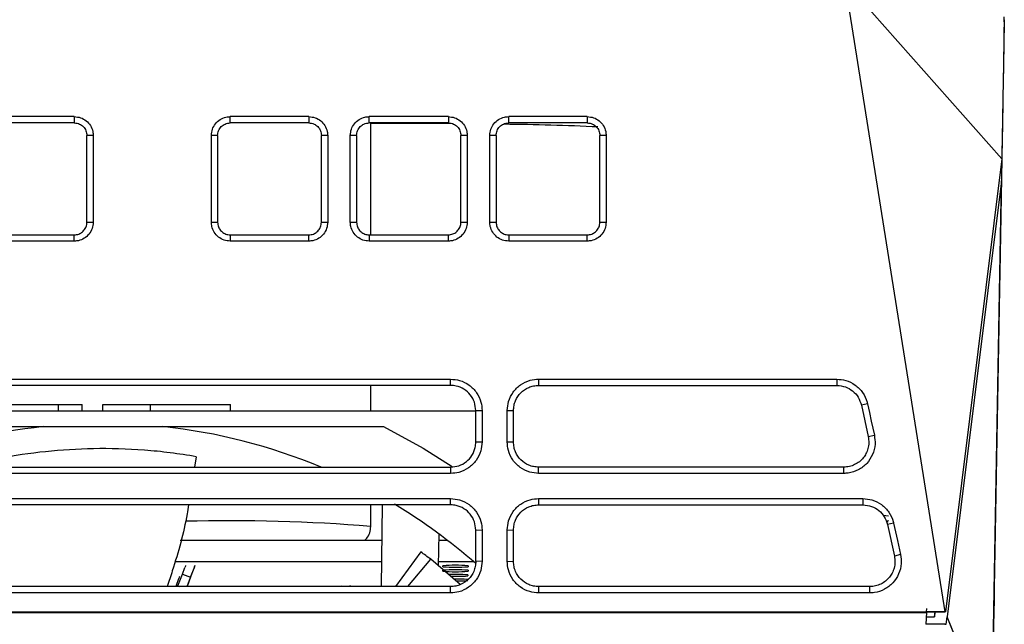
# Model space of a CAD drawing. Extents: x 594 to 1520, y 236 to 1207.
# Tile 10 of 71: x 1048 to 1127, y 329 to 377. Entities that reach past the tile are written whole.
import ezdxf

# ---------------------------------------------------------------- set-up
doc = ezdxf.new("R2010")
doc.units = 0
doc.header["$LTSCALE"] = 5
doc.layers.get('0').update_dxf_attribs({"linetype": 'CONTINUOUS'})

msp = doc.modelspace()

# ---------------------------------------------------------------- linework, layer by layer
at = {"color": 7, "linetype": 'Continuous'}
for p, q in [((1126.413, 366.094), (1113.954, 380.148)), ((1121.913, 330.065), (1113.954, 380.148)), ((1126.605, 377.151), (1126.585, 376.007)), ((1126.605, 377.151), (1126.585, 376.007)), ((1126.603, 376.993), (1126.61, 377.373)), ((1052.635, 368.94), (1046.382, 368.94)), ((1052.635, 369.44), (1052.635, 368.94)), ((1065.035, 368.94), (1065.035, 369.44)), ((1071.288, 368.94), (1065.035, 368.94)), ((1071.288, 369.44), (1071.288, 368.94)), ((1076.088, 368.94), (1076.088, 369.44)), ((1082.385, 368.94), (1076.088, 368.94)), ((1076.219, 360.04), (1076.219, 368.94)), ((1082.385, 369.44), (1082.385, 368.94)), ((1093.435, 369.44), (1087.185, 369.44)), ((1087.185, 368.94), (1087.185, 369.44)), ((1093.435, 368.94), (1087.185, 368.94)), ((1093.435, 369.44), (1093.435, 368.94)), ((1054.135, 367.949), (1053.635, 367.94)), ((1053.635, 361.04), (1053.635, 367.94)), ((1063.535, 361.049), (1063.535, 367.949)), ((1064.035, 367.94), (1063.535, 367.949)), ((1064.035, 367.94), (1064.035, 361.04)), ((1072.788, 367.949), (1072.288, 367.94)), ((1072.288, 361.04), (1072.288, 367.94)), ((1074.588, 361.049), (1074.588, 367.949)), ((1075.088, 367.94), (1074.588, 367.949)), ((1075.088, 367.94), (1075.088, 361.04)), ((1083.885, 367.949), (1083.385, 367.94)), ((1083.385, 361.04), (1083.385, 367.94)), ((1085.685, 361.049), (1085.685, 367.949)), ((1086.185, 367.94), (1085.685, 367.949)), ((1086.185, 367.94), (1086.185, 361.04)), ((1094.935, 367.949), (1094.435, 367.94)), ((1094.435, 361.04), (1094.435, 367.94)), ((1126.413, 366.094), (1121.929, 330.065)), ((1126.412, 366.087), (1126.28, 358.519)), ((1126.398, 365.272), (1126.311, 365.272)), ((1126.398, 365.272), (1126.381, 364.342)), ((1126.398, 365.272), (1126.381, 364.342)), ((1126.382, 364.342), (1122.065, 329.654)), ((1126.382, 364.342), (1122.065, 329.654)), ((1125.623, 320.841), (1126.382, 364.342)), ((1125.623, 320.841), (1126.382, 364.342)), ((1053.635, 361.04), (1054.135, 361.049)), ((1063.535, 361.049), (1064.035, 361.04)), ((1072.288, 361.04), (1072.788, 361.049)), ((1074.588, 361.049), (1075.088, 361.04)), ((1083.385, 361.04), (1083.885, 361.049)), ((1085.685, 361.049), (1086.185, 361.04)), ((1094.435, 361.04), (1094.935, 361.049)), ((1046.382, 360.04), (1052.635, 360.04)), ((1052.635, 359.54), (1052.635, 360.04)), ((1065.035, 360.04), (1071.288, 360.04)), ((1065.035, 360.04), (1065.035, 359.54)), ((1071.288, 359.54), (1071.288, 360.04)), ((1076.088, 360.04), (1082.385, 360.04)), ((1076.088, 360.04), (1076.088, 359.54)), ((1082.385, 359.54), (1082.385, 360.04)), ((1087.185, 360.04), (1087.185, 359.54)), ((1087.185, 360.04), (1093.435, 360.04)), ((1093.435, 359.54), (1087.185, 359.54)), ((1093.435, 359.54), (1093.435, 360.04)), ((1126.231, 355.738), (1125.816, 331.941)), ((1039.57, 348.564), (1082.57, 348.564)), ((1082.57, 348.065), (1082.57, 348.564)), ((1089.57, 348.564), (1113.286, 348.564)), ((1089.57, 348.564), (1089.57, 348.065)), ((1113.286, 348.564), (1113.286, 348.065)), ((1082.57, 348.065), (1039.57, 348.065)), ((1076.219, 346.04), (1076.219, 348.065)), ((1089.57, 348.065), (1113.286, 348.065)), ((1047.568, 346.54), (1051.378, 346.54)), ((1051.378, 346.04), (1051.378, 346.54)), ((1051.378, 346.54), (1053.254, 346.54)), ((1053.254, 346.04), (1053.254, 346.54)), ((1054.895, 346.04), (1054.895, 346.54)), ((1054.895, 346.54), (1058.705, 346.54)), ((1058.705, 346.04), (1058.705, 346.54)), ((1058.705, 346.54), (1065.055, 346.54)), ((1065.055, 346.04), (1065.055, 346.54)), ((1115.726, 346.608), (1115.24, 346.493)), ((1115.24, 346.493), (1115.787, 343.994)), ((1037.57, 346.04), (1084.57, 346.04)), ((1084.57, 346.065), (1085.07, 346.074)), ((1087.07, 343.575), (1087.07, 346.074)), ((1087.07, 346.074), (1087.57, 346.065)), ((1087.57, 343.566), (1087.57, 346.065)), ((1037.57, 344.79), (1077.225, 344.79)), ((1115.787, 343.994), (1116.274, 344.109)), ((1084.57, 343.566), (1085.07, 343.575)), ((1087.07, 343.575), (1087.57, 343.566)), ((1062.335, 342.396), (1062.201, 341.566)), ((1039.57, 341.566), (1082.57, 341.566)), ((1082.57, 341.566), (1082.57, 341.066)), ((1089.57, 341.066), (1089.57, 341.566)), ((1113.833, 341.566), (1089.57, 341.566)), ((1113.833, 341.066), (1113.833, 341.566)), ((1082.57, 341.066), (1039.57, 341.066)), ((1082.57, 338.566), (1039.57, 338.566)), ((1076.219, 336.845), (1076.219, 338.566)), ((1077.068, 332.067), (1077.148, 338.566)), ((1082.57, 338.566), (1082.57, 339.066)), ((1089.57, 339.066), (1115.367, 339.066)), ((1089.57, 339.066), (1089.57, 338.566)), ((1089.57, 338.566), (1115.367, 338.566)), ((1115.367, 339.066), (1115.367, 338.566)), ((1117.395, 337.666), (1116.975, 337.723)), ((1117.395, 337.665), (1116.976, 337.723)), ((1117.395, 337.664), (1116.977, 337.721)), ((1117.395, 337.663), (1116.978, 337.72)), ((1117.395, 337.661), (1116.98, 337.718)), ((1117.395, 337.656), (1116.985, 337.712)), ((1117.334, 337.341), (1117.306, 337.186)), ((1117.807, 337.11), (1117.32, 336.994)), ((1117.32, 336.994), (1117.868, 334.495)), ((1081.62, 336.264), (1081.589, 333.721)), ((1084.57, 336.566), (1085.07, 336.575)), ((1084.57, 334.067), (1084.57, 336.566)), ((1087.07, 334.076), (1087.07, 336.575)), ((1087.07, 336.575), (1087.57, 336.566)), ((1087.57, 334.067), (1087.57, 336.566)), ((1061.065, 335.769), (1077.114, 335.769)), ((1081.614, 335.769), (1082.279, 335.769)), ((1080.197, 334.828), (1078.191, 332.067)), ((1118.354, 334.611), (1117.868, 334.495)), ((1060.623, 334.07), (1077.093, 334.07)), ((1079.173, 332.067), (1080.98, 334.245)), ((1083.335, 332.221), (1080.98, 334.245)), ((1081.593, 334.07), (1084.366, 334.07)), ((1081.952, 333.645), (1081.952, 333.73)), ((1081.952, 333.73), (1081.952, 333.73)), ((1083.952, 333.73), (1083.952, 333.645)), ((1083.952, 333.73), (1083.952, 333.73)), ((1085.07, 334.076), (1084.57, 334.067)), ((1087.07, 334.076), (1087.57, 334.067)), ((1060.879, 332.117), (1061.232, 333.058)), ((1061.232, 333.058), (1061.429, 333.58)), ((1061.232, 333.058), (1061.887, 332.811)), ((1061.887, 332.811), (1062.161, 333.538)), ((1061.887, 332.792), (1062.161, 333.519)), ((1062.161, 333.519), (1062.161, 333.538)), ((1081.952, 333.28), (1081.952, 333.365)), ((1081.952, 333.365), (1081.952, 333.365)), ((1083.932, 333.001), (1083.932, 333)), ((1083.932, 333), (1083.932, 332.916)), ((1083.952, 333.365), (1083.952, 333.28)), ((1083.952, 333.365), (1083.952, 333.365)), ((1060.711, 332.067), (1060.754, 332.182)), ((1060.754, 332.182), (1060.951, 332.704)), ((1060.754, 332.182), (1060.885, 332.133)), ((1061.011, 332.067), (1060.879, 332.117)), ((1060.879, 332.117), (1060.879, 332.11)), ((1060.879, 332.11), (1060.994, 332.067)), ((1061.887, 332.811), (1061.608, 332.067)), ((1061.611, 332.067), (1061.887, 332.792)), ((1073.857, 332.067), (1073.843, 332.124)), ((1083.932, 332.636), (1083.932, 332.635)), ((1082.57, 332.067), (1039.57, 332.067)), ((1082.57, 331.567), (1039.57, 331.567)), ((1082.57, 331.567), (1082.57, 332.067)), ((1089.57, 332.067), (1089.57, 331.567)), ((1115.914, 332.067), (1089.57, 332.067)), ((1115.914, 331.567), (1089.57, 331.567)), ((1115.914, 331.567), (1115.914, 332.067)), ((1000.227, 330.065), (1121.913, 330.065)), ((1001.717, 330.063), (1120.423, 330.063)), ((1001.72, 330.009), (1120.42, 330.009)), ((1001.72, 330.009), (1120.42, 330.009)), ((1120.42, 330.009), (1120.37, 329.067)), ((1120.42, 330.009), (1120.37, 329.067)), ((1120.423, 330.067), (1120.42, 330.009)), ((1120.423, 330.067), (1120.42, 330.009)), ((1120.423, 330.067), (1120.436, 330.323)), ((1120.423, 330.067), (1120.436, 330.323)), ((1121.929, 330.065), (1120.423, 330.065)), ((1121.065, 329.654), (1121.116, 330.065)), ((1121.085, 330.065), (1121.065, 329.654)), ((1121.065, 329.654), (1121.116, 330.065)), ((1121.085, 330.065), (1121.065, 329.654)), ((1121.929, 330.065), (1121.913, 330.065)), ((1125.787, 330.279), (1125.346, 305.008)), ((1121.873, 329.067), (1120.37, 329.067)), ((1121.873, 329.067), (1120.37, 329.067)), ((1120.401, 329.654), (1121.065, 329.654)), ((1121.873, 329.067), (1121.991, 329.067)), ((1121.873, 329.067), (1121.991, 329.067)), ((1121.991, 329.067), (1122.065, 329.654)), ((1121.991, 329.067), (1122.065, 329.654)), ((1125.623, 320.841), (1122.065, 329.654))]:
    msp.add_line(p, q, dxfattribs=at)
at = {"color": 8, "linetype": 'Continuous'}
msp.add_line((1125.623, 320.841), (1122.24, 329.221), dxfattribs=at)
at = {"color": 7, "linetype": 'Continuous', "flags": 128}
for points in [[(1052.635, 369.44), (1051.234, 369.44), (1048.808, 369.44), (1046.382, 369.44)], [(1071.288, 369.44), (1069.887, 369.44), (1067.461, 369.44), (1065.035, 369.44)], [(1082.385, 369.44), (1080.984, 369.44), (1078.536, 369.44), (1076.088, 369.44)], [(1054.135, 367.949), (1054.135, 366.534), (1054.135, 363.792), (1054.135, 361.049)], [(1072.788, 367.949), (1072.788, 366.534), (1072.788, 363.792), (1072.788, 361.049)], [(1083.885, 367.949), (1083.885, 366.534), (1083.885, 363.792), (1083.885, 361.049)], [(1094.935, 367.949), (1094.935, 366.534), (1094.935, 363.792), (1094.935, 361.049)], [(1052.635, 359.54), (1051.208, 359.54), (1048.795, 359.54), (1046.382, 359.54)], [(1071.288, 359.54), (1069.861, 359.54), (1067.448, 359.54), (1065.035, 359.54)], [(1082.385, 359.54), (1080.958, 359.54), (1078.523, 359.54), (1076.088, 359.54)], [(1115.726, 346.608), (1115.877, 345.919), (1116.028, 345.23), (1116.274, 344.109)], [(1084.57, 343.566), (1084.57, 344.273), (1084.57, 344.98), (1084.57, 346.065)], [(1085.07, 346.074), (1085.07, 345.36), (1085.07, 344.645), (1085.07, 343.575)], [(1077.225, 344.79), (1080.377, 343.075), (1082.683, 341.625)], [(1113.833, 341.066), (1112.406, 341.066), (1106.696, 341.066), (1100.986, 341.066), (1089.57, 341.066)], [(1039.57, 339.066), (1040.971, 339.066), (1046.577, 339.066), (1052.182, 339.066), (1057.787, 339.066), (1063.393, 339.066), (1068.998, 339.066), (1074.603, 339.066), (1082.57, 339.066)], [(1117.807, 337.11), (1117.958, 336.42), (1118.109, 335.731), (1118.354, 334.611)], [(1085.07, 336.575), (1085.07, 335.868), (1085.07, 335.161), (1085.07, 334.076)], [(1061.482, 333.752), (1061.465, 333.688), (1061.429, 333.58)], [(1062.161, 333.538), (1062.198, 333.646), (1062.224, 333.752)], [(1062.224, 333.733), (1062.198, 333.627), (1062.161, 333.519)], [(1061.004, 332.876), (1060.987, 332.812), (1060.951, 332.704)], [(1074.606, 332.067), (1074.602, 332.079), (1074.585, 332.143)]]:
    msp.add_lwpolyline(points, dxfattribs=at)
at = {"color": 8, "linetype": 'Continuous', "flags": 128}
msp.add_lwpolyline([(1082.762, 368.877), (1081.846, 368.883), (1079.738, 368.892), (1077.599, 368.895), (1076.219, 368.893)], dxfattribs=at)
at = {"color": 8, "linetype": 'Continuous'}
for centre, radius, start, end in [((1085.129, 180.041), 188.8, 87.22141, 89.49223), ((1065.091, 202.638), 134.668, 85.26028, 91.54072)]:
    msp.add_arc(centre, radius, start, end, dxfattribs=at)
at = {"color": 7, "linetype": 'Continuous'}
for centre, radius, start, end in [((1054.922, 300.04), 45, 96.04231, 111.38189), ((1054.922, 300.04), 45, 67.33745, 83.95769), ((1054.922, 300.04), 45, 48.78332, 58.99341), ((1054.922, 300.04), 43, 52.699, 54), ((1082.952, 316.643), 17.116, 86.65042, 93.34958), ((1081.953, 333.73), 0.00079, 182.62673, 200.33726), ((1083.951, 333.73), 0.000624, 336.82676, 359.3508), ((1082.952, 350.73), 17.114, 266.65025, 273.34975), ((1082.952, 316.281), 17.114, 86.64998, 93.35002), ((1081.953, 333.365), 0.000808, 183.44451, 200.23964), ((1082.952, 350.363), 17.112, 266.64981, 273.35019), ((1082.927, 314.684), 18.344, 86.85874, 91.66091), ((1083.009, 347.613), 14.726, 268.21103, 273.59179), ((1083.931, 333.001), 0.000586, 336.5467, 359.76915), ((1083.951, 333.365), 0.000629, 336.89062, 358.54147), ((1083.061, 317.643), 15.018, 86.67557, 90.90607), ((1083.202, 342.825), 10.3, 268.76237, 274.06544), ((1083.931, 332.636), 0.000682, 338.23936, 358.79666)]:
    msp.add_arc(centre, radius, start, end, dxfattribs=at)
for points, knots in [([(1126.603, 376.993), (1126.586, 376.041), (1126.553, 374.12), (1126.489, 370.482), (1126.438, 367.547), (1126.413, 366.094)], [0, 0, 0, 0, 0.331428, 0.668952, 1, 1, 1, 1]), ([(1126.585, 376.007), (1126.568, 375.066), (1126.536, 373.179), (1126.473, 369.599), (1126.423, 366.716), (1126.398, 365.272)], [0, 0, 0, 0, 0.332023, 0.665564, 1, 1, 1, 1]), ([(1126.585, 376.007), (1126.568, 375.066), (1126.536, 373.179), (1126.473, 369.599), (1126.423, 366.716), (1126.398, 365.272)], [0, 0, 0, 0, 0.332023, 0.665564, 1, 1, 1, 1]), ([(1052.635, 369.44), (1052.805, 369.423), (1053.144, 369.39), (1053.596, 369.13), (1053.934, 368.748), (1054.11, 368.33), (1054.128, 368.056), (1054.135, 367.949)], [0, 0, 0, 0, 0.216776, 0.433418, 0.648778, 0.86313, 1, 1, 1, 1]), ([(1052.635, 368.94), (1052.709, 368.935), (1052.852, 368.926), (1053.101, 368.839), (1053.367, 368.654), (1053.591, 368.33), (1053.62, 368.069), (1053.635, 367.94)], [0, 0, 0, 0, 0.142286, 0.273452, 0.501473, 0.754131, 1, 1, 1, 1]), ([(1063.535, 367.949), (1063.551, 368.116), (1063.584, 368.449), (1063.84, 368.894), (1064.217, 369.231), (1064.64, 369.413), (1064.921, 369.432), (1065.035, 369.44)], [0, 0, 0, 0, 0.212735, 0.425595, 0.63941, 0.854037, 1, 1, 1, 1]), ([(1064.035, 367.94), (1064.05, 368.069), (1064.079, 368.33), (1064.303, 368.655), (1064.57, 368.84), (1064.819, 368.926), (1064.961, 368.935), (1065.035, 368.94)], [0, 0, 0, 0, 0.246099, 0.498194, 0.728023, 0.858866, 1, 1, 1, 1]), ([(1071.288, 369.44), (1071.458, 369.423), (1071.797, 369.39), (1072.249, 369.13), (1072.587, 368.748), (1072.763, 368.33), (1072.781, 368.056), (1072.788, 367.949)], [0, 0, 0, 0, 0.216781, 0.433422, 0.648776, 0.863136, 1, 1, 1, 1]), ([(1071.288, 368.94), (1071.362, 368.935), (1071.505, 368.926), (1071.754, 368.839), (1072.021, 368.654), (1072.244, 368.33), (1072.273, 368.069), (1072.288, 367.94)], [0, 0, 0, 0, 0.14228, 0.273444, 0.501473, 0.754308, 1, 1, 1, 1]), ([(1074.588, 367.949), (1074.604, 368.116), (1074.637, 368.449), (1074.893, 368.894), (1075.27, 369.231), (1075.693, 369.413), (1075.974, 369.432), (1076.088, 369.44)], [0, 0, 0, 0, 0.212763, 0.425647, 0.639412, 0.85405, 1, 1, 1, 1]), ([(1075.088, 367.94), (1075.103, 368.069), (1075.132, 368.33), (1075.356, 368.655), (1075.623, 368.84), (1075.873, 368.926), (1076.014, 368.935), (1076.088, 368.94)], [0, 0, 0, 0, 0.246616, 0.498193, 0.728412, 0.859157, 1, 1, 1, 1]), ([(1082.385, 369.44), (1082.555, 369.423), (1082.894, 369.39), (1083.345, 369.13), (1083.684, 368.748), (1083.86, 368.33), (1083.878, 368.056), (1083.885, 367.949)], [0, 0, 0, 0, 0.216775, 0.433402, 0.64877, 0.863146, 1, 1, 1, 1]), ([(1082.385, 368.94), (1082.459, 368.935), (1082.602, 368.926), (1082.851, 368.839), (1083.117, 368.655), (1083.341, 368.33), (1083.37, 368.069), (1083.385, 367.94)], [0, 0, 0, 0, 0.141935, 0.272985, 0.501472, 0.754261, 1, 1, 1, 1]), ([(1085.685, 367.949), (1085.701, 368.116), (1085.734, 368.449), (1085.99, 368.894), (1086.367, 369.231), (1086.789, 369.413), (1087.071, 369.432), (1087.185, 369.44)], [0, 0, 0, 0, 0.212721, 0.425588, 0.639444, 0.853993, 1, 1, 1, 1]), ([(1086.185, 367.94), (1086.2, 368.069), (1086.229, 368.33), (1086.452, 368.654), (1086.718, 368.839), (1086.967, 368.926), (1087.11, 368.935), (1087.185, 368.94)], [0, 0, 0, 0, 0.24577, 0.498183, 0.725704, 0.857124, 1, 1, 1, 1]), ([(1093.435, 369.44), (1093.605, 369.423), (1093.944, 369.39), (1094.395, 369.13), (1094.734, 368.748), (1094.91, 368.33), (1094.928, 368.056), (1094.935, 367.949)], [0, 0, 0, 0, 0.216689, 0.433271, 0.648751, 0.863029, 1, 1, 1, 1]), ([(1093.435, 368.94), (1093.509, 368.935), (1093.651, 368.926), (1093.901, 368.839), (1094.167, 368.655), (1094.391, 368.331), (1094.42, 368.069), (1094.435, 367.94)], [0, 0, 0, 0, 0.141558, 0.272483, 0.501469, 0.753068, 1, 1, 1, 1]), ([(1054.135, 361.049), (1054.118, 360.878), (1054.085, 360.537), (1053.823, 360.083), (1053.439, 359.742), (1053.018, 359.565), (1052.742, 359.547), (1052.635, 359.54)], [0, 0, 0, 0, 0.21678, 0.433469, 0.648932, 0.86318, 1, 1, 1, 1]), ([(1052.635, 360.04), (1052.758, 360.053), (1052.994, 360.078), (1053.297, 360.266), (1053.515, 360.527), (1053.621, 360.802), (1053.631, 360.977), (1053.635, 361.04)], [0, 0, 0, 0, 0.234695, 0.449399, 0.664103, 0.878809, 1, 1, 1, 1]), ([(1065.035, 359.54), (1064.868, 359.557), (1064.532, 359.59), (1064.085, 359.847), (1063.745, 360.226), (1063.562, 360.651), (1063.543, 360.934), (1063.535, 361.049)], [0, 0, 0, 0, 0.212573, 0.425303, 0.639113, 0.853663, 1, 1, 1, 1]), ([(1064.035, 361.04), (1064.048, 360.918), (1064.073, 360.684), (1064.259, 360.381), (1064.519, 360.162), (1064.794, 360.054), (1064.971, 360.044), (1065.035, 360.04)], [0, 0, 0, 0, 0.232533, 0.447306, 0.662035, 0.876728, 1, 1, 1, 1]), ([(1072.788, 361.049), (1072.771, 360.878), (1072.738, 360.537), (1072.476, 360.083), (1072.092, 359.742), (1071.671, 359.565), (1071.395, 359.547), (1071.288, 359.54)], [0, 0, 0, 0, 0.216742, 0.433404, 0.648917, 0.863151, 1, 1, 1, 1]), ([(1071.288, 360.04), (1071.411, 360.053), (1071.647, 360.078), (1071.95, 360.266), (1072.168, 360.527), (1072.274, 360.802), (1072.284, 360.977), (1072.288, 361.04)], [0, 0, 0, 0, 0.2346955, 0.4494022, 0.6641023, 0.8788091, 1, 1, 1, 1]), ([(1076.088, 359.54), (1075.921, 359.557), (1075.585, 359.59), (1075.138, 359.847), (1074.798, 360.226), (1074.615, 360.651), (1074.596, 360.934), (1074.588, 361.049)], [0, 0, 0, 0, 0.212571, 0.425313, 0.639114, 0.853643, 1, 1, 1, 1]), ([(1075.088, 361.04), (1075.101, 360.918), (1075.126, 360.684), (1075.312, 360.381), (1075.572, 360.162), (1075.847, 360.054), (1076.024, 360.044), (1076.088, 360.04)], [0, 0, 0, 0, 0.2325328, 0.4473064, 0.6620348, 0.8767258, 1, 1, 1, 1]), ([(1083.885, 361.049), (1083.868, 360.878), (1083.835, 360.537), (1083.573, 360.083), (1083.189, 359.742), (1082.768, 359.565), (1082.492, 359.547), (1082.385, 359.54)], [0, 0, 0, 0, 0.216783, 0.43347, 0.648935, 0.863183, 1, 1, 1, 1]), ([(1082.385, 360.04), (1082.509, 360.053), (1082.745, 360.079), (1083.048, 360.268), (1083.266, 360.529), (1083.372, 360.803), (1083.381, 360.977), (1083.385, 361.04)], [0, 0, 0, 0, 0.236007, 0.450716, 0.66542, 0.880131, 1, 1, 1, 1]), ([(1087.185, 359.54), (1087.017, 359.557), (1086.682, 359.59), (1086.235, 359.847), (1085.895, 360.226), (1085.712, 360.651), (1085.693, 360.934), (1085.685, 361.049)], [0, 0, 0, 0, 0.212614, 0.425362, 0.639173, 0.853683, 1, 1, 1, 1]), ([(1086.185, 361.04), (1086.198, 360.917), (1086.223, 360.682), (1086.411, 360.378), (1086.672, 360.16), (1086.947, 360.054), (1087.122, 360.044), (1087.185, 360.04)], [0, 0, 0, 0, 0.234608, 0.449385, 0.664119, 0.878815, 1, 1, 1, 1]), ([(1094.935, 361.049), (1094.918, 360.878), (1094.885, 360.537), (1094.623, 360.083), (1094.239, 359.742), (1093.818, 359.565), (1093.542, 359.547), (1093.435, 359.54)], [0, 0, 0, 0, 0.216801, 0.433486, 0.648892, 0.863241, 1, 1, 1, 1]), ([(1093.435, 360.04), (1093.557, 360.053), (1093.792, 360.078), (1094.095, 360.265), (1094.314, 360.525), (1094.421, 360.8), (1094.431, 360.976), (1094.435, 361.04)], [0, 0, 0, 0, 0.233592, 0.448299, 0.662994, 0.8777, 1, 1, 1, 1]), ([(1126.28, 358.519), (1126.27, 357.938), (1126.252, 356.943), (1126.237, 356.092), (1126.231, 355.738)], [0, 0, 0, 0, 0.583155, 1, 1, 1, 1]), ([(1082.57, 348.564), (1082.811, 348.544), (1083.334, 348.5), (1084.068, 348.125), (1084.664, 347.517), (1085.013, 346.795), (1085.052, 346.294), (1085.07, 346.074)], [0, 0, 0, 0, 0.184926, 0.400743, 0.615953, 0.830635, 1, 1, 1, 1]), ([(1087.07, 346.074), (1087.09, 346.313), (1087.134, 346.831), (1087.507, 347.559), (1088.11, 348.152), (1088.835, 348.506), (1089.343, 348.546), (1089.57, 348.564)], [0, 0, 0, 0, 0.183446, 0.396953, 0.611098, 0.825746, 1, 1, 1, 1]), ([(1113.286, 348.564), (1113.525, 348.544), (1114.046, 348.501), (1114.778, 348.129), (1115.377, 347.523), (1115.641, 346.965), (1115.716, 346.651), (1115.726, 346.608)], [0, 0, 0, 0, 0.212437, 0.462788, 0.712248, 0.960746, 1, 1, 1, 1]), ([(1084.57, 346.065), (1084.548, 346.289), (1084.503, 346.739), (1084.159, 347.339), (1083.651, 347.791), (1083.089, 348.03), (1082.717, 348.055), (1082.57, 348.065)], [0, 0, 0, 0, 0.214761, 0.429511, 0.644219, 0.858892, 1, 1, 1, 1]), ([(1087.57, 346.065), (1087.578, 346.201), (1087.594, 346.471), (1087.756, 346.971), (1088.12, 347.514), (1088.663, 347.878), (1089.164, 348.04), (1089.434, 348.056), (1089.57, 348.065)], [0, 0, 0, 0, 0.1308185, 0.2578478, 0.4994403, 0.742539, 0.8696132, 1, 1, 1, 1]), ([(1113.286, 348.065), (1113.52, 348.041), (1113.973, 347.995), (1114.566, 347.644), (1115.029, 347.142), (1115.169, 346.71), (1115.24, 346.493)], [0, 0, 0, 0, 0.2590492, 0.5004151, 0.7485773, 1, 1, 1, 1]), ([(1116.274, 344.109), (1116.305, 343.869), (1116.374, 343.348), (1116.165, 342.55), (1115.698, 341.831), (1115.017, 341.312), (1114.356, 341.089), (1113.955, 341.071), (1113.833, 341.066)], [0, 0, 0, 0, 0.161997, 0.351711, 0.54101, 0.729852, 0.918367, 1, 1, 1, 1]), ([(1115.787, 343.994), (1115.811, 343.83), (1115.857, 343.512), (1115.782, 343.05), (1115.626, 342.646), (1115.393, 342.29), (1115.088, 341.987), (1114.711, 341.751), (1114.285, 341.595), (1113.984, 341.575), (1113.833, 341.566)], [0, 0, 0, 0, 0.138678, 0.26836, 0.389037, 0.500703, 0.623519, 0.747674, 0.873167, 1, 1, 1, 1]), ([(1062.335, 342.396), (1061.643, 342.507), (1060.261, 342.728), (1057.478, 343.001), (1054.172, 343.095), (1050.341, 342.844), (1046.914, 342.354), (1044.799, 341.804), (1043.885, 341.566)], [0, 0, 0, 0, 0.10434, 0.208574, 0.423281, 0.632068, 0.840911, 1, 1, 1, 1]), ([(1085.07, 343.575), (1085.049, 343.331), (1085.005, 342.806), (1084.627, 342.068), (1084.016, 341.472), (1083.292, 341.122), (1082.79, 341.083), (1082.57, 341.066)], [0, 0, 0, 0, 0.185657, 0.401554, 0.616823, 0.831479, 1, 1, 1, 1]), ([(1082.57, 341.566), (1082.795, 341.588), (1083.244, 341.632), (1083.844, 341.977), (1084.296, 342.484), (1084.536, 343.046), (1084.56, 343.418), (1084.57, 343.566)], [0, 0, 0, 0, 0.214656, 0.429311, 0.643971, 0.858652, 1, 1, 1, 1]), ([(1089.57, 341.066), (1089.329, 341.086), (1088.808, 341.131), (1088.077, 341.506), (1087.482, 342.112), (1087.128, 342.839), (1087.088, 343.347), (1087.07, 343.575)], [0, 0, 0, 0, 0.184231, 0.397656, 0.611756, 0.826392, 1, 1, 1, 1]), ([(1089.57, 341.566), (1089.434, 341.574), (1089.167, 341.589), (1088.666, 341.751), (1088.122, 342.114), (1087.757, 342.658), (1087.594, 343.159), (1087.578, 343.429), (1087.57, 343.566)], [0, 0, 0, 0, 0.1295967, 0.2562136, 0.4993904, 0.7419169, 0.869153, 1, 1, 1, 1]), ([(1061.72, 338.566), (1061.682, 338.325), (1061.407, 336.546), (1060.785, 334.381), (1060.155, 332.486), (1060.015, 332.067)], [0, 0, 0, 0, 0.108861, 0.803012, 1, 1, 1, 1]), ([(1082.57, 339.066), (1082.811, 339.046), (1083.334, 339.001), (1084.068, 338.626), (1084.664, 338.018), (1085.013, 337.297), (1085.052, 336.796), (1085.07, 336.575)], [0, 0, 0, 0, 0.184927, 0.400754, 0.615969, 0.830619, 1, 1, 1, 1]), ([(1084.57, 336.566), (1084.548, 336.791), (1084.503, 337.241), (1084.159, 337.84), (1083.651, 338.292), (1083.089, 338.532), (1082.717, 338.556), (1082.57, 338.566)], [0, 0, 0, 0, 0.214761, 0.429511, 0.64422, 0.858892, 1, 1, 1, 1]), ([(1087.07, 336.575), (1087.09, 336.816), (1087.135, 337.335), (1087.509, 338.064), (1088.114, 338.656), (1088.838, 339.008), (1089.344, 339.048), (1089.57, 339.066)], [0, 0, 0, 0, 0.184572, 0.398084, 0.612219, 0.826891, 1, 1, 1, 1]), ([(1087.57, 336.566), (1087.578, 336.703), (1087.594, 336.972), (1087.756, 337.472), (1088.119, 338.016), (1088.663, 338.379), (1089.164, 338.542), (1089.434, 338.558), (1089.57, 338.566)], [0, 0, 0, 0, 0.13065, 0.257622, 0.499439, 0.742576, 0.869642, 1, 1, 1, 1]), ([(1115.367, 339.066), (1115.608, 339.045), (1116.132, 339.001), (1116.865, 338.626), (1117.462, 338.018), (1117.724, 337.462), (1117.797, 337.15), (1117.807, 337.11)], [0, 0, 0, 0, 0.214617, 0.464986, 0.714395, 0.962962, 1, 1, 1, 1]), ([(1115.367, 338.566), (1115.602, 338.542), (1116.055, 338.496), (1116.648, 338.144), (1117.11, 337.642), (1117.25, 337.211), (1117.32, 336.994)], [0, 0, 0, 0, 0.259656, 0.500412, 0.749404, 1, 1, 1, 1]), ([(1075.747, 335.769), (1075.797, 335.812), (1075.963, 335.959), (1076.17, 336.338), (1076.196, 336.677), (1076.208, 336.842)], [0, 0, 0, 0, 0.176701, 0.600976, 1, 1, 1, 1]), ([(1118.354, 334.611), (1118.386, 334.371), (1118.455, 333.85), (1118.246, 333.051), (1117.779, 332.333), (1117.098, 331.814), (1116.437, 331.59), (1116.036, 331.572), (1115.914, 331.567)], [0, 0, 0, 0, 0.161999, 0.351712, 0.541007, 0.72986, 0.918361, 1, 1, 1, 1]), ([(1117.868, 334.495), (1117.892, 334.331), (1117.938, 334.013), (1117.863, 333.55), (1117.707, 333.147), (1117.474, 332.792), (1117.169, 332.488), (1116.791, 332.252), (1116.366, 332.097), (1116.065, 332.077), (1115.914, 332.067)], [0, 0, 0, 0, 0.138842, 0.268579, 0.389201, 0.500703, 0.623638, 0.747832, 0.873285, 1, 1, 1, 1]), ([(1085.07, 334.076), (1085.049, 333.833), (1085.005, 333.307), (1084.627, 332.57), (1084.016, 331.973), (1083.292, 331.624), (1082.79, 331.584), (1082.57, 331.567)], [0, 0, 0, 0, 0.185654, 0.401551, 0.616811, 0.831486, 1, 1, 1, 1]), ([(1084.57, 334.067), (1084.562, 333.93), (1084.545, 333.66), (1084.382, 333.159), (1084.018, 332.615), (1083.474, 332.252), (1082.973, 332.091), (1082.705, 332.075), (1082.57, 332.067)], [0, 0, 0, 0, 0.1312619, 0.2586293, 0.500567, 0.7435898, 0.8702613, 1, 1, 1, 1]), ([(1089.57, 331.567), (1089.329, 331.588), (1088.808, 331.632), (1088.077, 332.007), (1087.482, 332.613), (1087.128, 333.341), (1087.088, 333.849), (1087.07, 334.076)], [0, 0, 0, 0, 0.184235, 0.397617, 0.611745, 0.826374, 1, 1, 1, 1]), ([(1089.57, 332.067), (1089.434, 332.075), (1089.166, 332.091), (1088.666, 332.252), (1088.121, 332.615), (1087.757, 333.159), (1087.594, 333.66), (1087.578, 333.93), (1087.57, 334.067)], [0, 0, 0, 0, 0.129855, 0.256558, 0.499394, 0.741767, 0.86904, 1, 1, 1, 1]), ([(1125.816, 331.941), (1125.81, 331.587), (1125.798, 330.904), (1125.79, 330.482), (1125.787, 330.279)], [0, 0, 0, 0, 0.519004, 1, 1, 1, 1])]:
    msp.add_open_spline(points, degree=3, knots=knots, dxfattribs=at)

doc.saveas('drawing.dxf')
